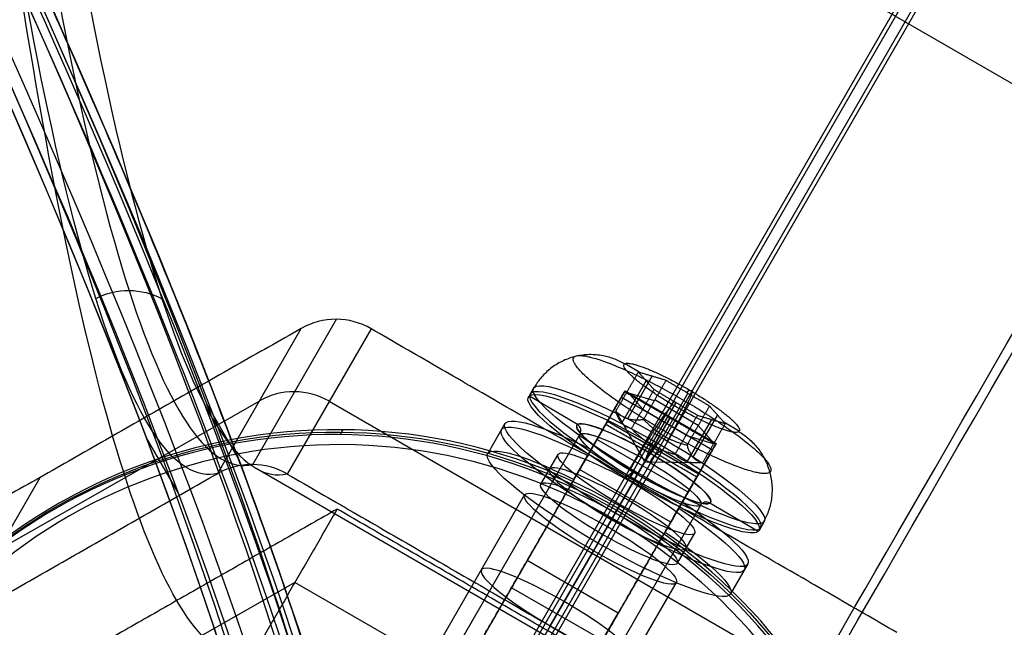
# Model space of a CAD drawing. Header units: millimetres. Extents: x -273 to 273, y -262 to 262.
# Tile 7 of 256: x -86 to -58, y -123 to -105. Entities that reach past the tile are written whole.
import ezdxf

# ---------------------------------------------------------------- set-up
doc = ezdxf.new("R2010")
doc.units = ezdxf.units.MM
doc.header["$MEASUREMENT"] = 0
doc.layers.add('Default', color=7, linetype='Continuous', true_color=0x000000)

# ---------------------------------------------------------------- blocks, each defined once
blk = doc.blocks.new('Block 01')
at = {"layer": 'Default', "color": 9, "true_color": 0xbfbfbf}
for p, q in [((-82.341, 117.295, 737.719), (-81.43, 118.87, 737.711)), ((-80.623, 116.31, 738.003), (-79.713, 117.885, 737.994))]:
    blk.add_line(p, q, dxfattribs=at)
at = {"layer": 'Default', "color": 9, "true_color": 0xbfbfbf, "extrusion": (0.85774, -0.495217, 0.137993)}
for centre, radius, start, end in [((0, 799.967, -24.913), 80.7, 327.51504, 77.65032), ((0, 799.967, -25.213), 81, 339.55352, 77.65032), ((0, 799.967, -25.513), 80.7, 340.29454, 77.65032), ((0, 799.967, -25.213), 80.4, 340.27692, 77.65032), ((0, 799.967, -26.913), 80.7, 197.4349, 342.5651), ((0, 799.967, -26.613), 81, 198.23436, 341.76564), ((0, 799.967, -26.913), 79.3, 196.48192, 343.51808), ((0, 799.967, -26.913), 79.3, 208.5073, 343.51808), ((0, 799.967, -26.613), 79, 196.52788, 343.47212), ((0, 799.967, -24.913), 79.3, 196.48192, 343.51808), ((0, 799.967, -25.513), 80.7, 77.65032, 340.29454), ((0, 799.967, -25.213), 79, 196.52788, 343.47212), ((0, 799.967, -25.213), 80.4, 77.65032, 340.27692), ((0, 799.967, -25.213), 81, 200.44648, 339.55352), ((0, 799.967, -25.213), 81, 200.44648, 339.55352), ((0, 799.967, -24.913), 80.7, 200.13883, 339.86117), ((0, 799.967, -24.913), 80.7, 77.65032, 327.51504)]:
    blk.add_arc(centre, radius, start, end, dxfattribs=at)
at = {"layer": 'Default', "color": 9, "true_color": 0xbfbfbf}
blk.add_rational_spline([(-75.766, 131.231, 761.357), (-79.145, 110.775, 708.948), (-107.325, 61.964, 708.948), (-135.506, 13.154, 708.948), (-151.532, 0, 761.357)], [1, 0.819846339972, 1, 0.819846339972, 1], degree=2, knots=[0, 0, 0, 98.398111, 98.398111, 196.796222, 196.796222, 196.796222], dxfattribs=at)

msp = doc.modelspace()

# ---------------------------------------------------------------- linework, layer by layer
at = {"layer": 'Default', "color": 9, "true_color": 0xbfbfbf}
for p, q in [((-74.902, -129.421, -544.192), (-35.671, -61.472, -58.402)), ((-75.216, -129.73, -544.123), (-35.99, -61.79, -58.402)), ((-74.588, -129.737, -544.173), (-35.358, -61.79, -58.402)), ((-74.902, -130.045, -544.105), (-35.678, -62.108, -58.402)), ((-29.507, -123.433, -762.673), (-92.143, -87.27, -762.673)), ((-79.301, -118.053, -600.111), (-76.911, -113.912, -570.51)), ((-80.309, -118.314, -600.009), (-77.917, -114.172, -570.392)), ((-75.924, -114.183, -570.552), (-78.315, -118.326, -600.168)), ((-68.673, -115.176, -582.908), (-68.227, -115.44, -582.943)), ((-68.773, -116.874, -583.466), (-68.076, -115.667, -583.691)), ((-68.598, -116.744, -582.231), (-67.901, -115.538, -582.456)), ((-71.289, -115.876, -582.845), (-71.437, -116.133, -582.797)), ((-68.682, -115.961, -566.634), (-69.214, -116.883, -566.462)), ((-68.676, -115.951, -566.844), (-66.078, -117.451, -566.844)), ((-67.841, -116.233, -581.761), (-68.633, -115.996, -582.944)), ((-68.621, -115.974, -582.948), (-68.173, -116.471, -584.227)), ((-66.888, -116.022, -581.917), (-67.585, -117.229, -581.691)), ((-66.831, -115.935, -581.274), (-66.921, -116.003, -581.914)), ((-79.113, -116.243, -585.201), (-94.017, -124.737, -582.809)), ((-62.119, -124.915, -585.36), (-77.119, -116.254, -585.36)), ((-70.035, -116.915, -582.651), (-71.409, -116.102, -582.545)), ((-68.784, -116.137, -565.943), (-66.185, -117.637, -565.943)), ((-67.233, -116.282, -584.379), (-67.929, -117.489, -584.154)), ((-66.589, -116.944, -581.861), (-67.829, -116.211, -581.765)), ((-67.265, -116.263, -584.376), (-67.355, -116.331, -585.016)), ((-69.007, -116.523, -566.168), (-74.382, -125.833, -544.857)), ((-69.89, -118.053, -578.897), (-68.936, -116.401, -567.083)), ((-68.976, -116.469, -567.07), (-68.893, -116.327, -566.054)), ((-68.113, -117.976, -582.808), (-68.941, -116.53, -582.845)), ((-68.173, -116.471, -584.227), (-66.934, -117.205, -584.323)), ((-69.166, -116.799, -573.07), (-69.66, -117.654, -572.91)), ((-66.585, -118.328, -567.003), (-69.183, -116.828, -567.003)), ((-69.176, -116.817, -566.844), (-66.578, -118.317, -566.844)), ((-68.467, -118.573, -580.416), (-67.397, -116.719, -567.162)), ((-66.214, -116.768, -583.831), (-66.911, -117.975, -583.606)), ((-66.045, -116.637, -582.604), (-66.741, -117.844, -582.379)), ((-65.862, -116.84, -583.126), (-65.416, -117.104, -583.16)), ((-76.735, -117.063, -569.071), (-76.815, -117.201, -570.058)), ((-67.485, -116.887, -565.943), (-72.859, -126.196, -544.632)), ((-72.104, -116.888, -582.638), (-72.598, -117.743, -582.478)), ((-66.589, -116.944, -581.861), (-66.142, -117.441, -583.14)), ((-69.977, -117.204, -582.765), (-77.564, -130.345, -580.314)), ((-66.882, -118.843, -576.957), (-69.48, -117.343, -576.957)), ((-68.113, -117.976, -582.808), (-67.585, -117.229, -581.691)), ((-67.695, -117.252, -579.093), (-67.843, -117.508, -579.046)), ((-66.154, -117.463, -583.136), (-66.946, -117.226, -584.319)), ((-67.931, -117.66, -566.393), (-73.306, -126.969, -545.082)), ((-70.137, -118.481, -578.817), (-69.643, -117.626, -578.977)), ((-68.961, -119.428, -580.257), (-67.891, -117.574, -567.003)), ((-68.113, -117.976, -582.808), (-67.929, -117.489, -584.154)), ((-67.623, -117.637, -579.054), (-67.843, -117.804, -580.63)), ((-66.616, -118.383, -566.462), (-66.084, -117.461, -566.634)), ((-68.086, -117.928, -580.791), (-75.673, -131.069, -578.34)), ((-71.082, -118.618, -582.478), (-70.588, -117.763, -582.638)), ((-68.113, -117.976, -582.808), (-66.463, -117.997, -583.036)), ((-67.292, -119.553, -578.897), (-66.338, -117.901, -567.083)), ((-66.377, -117.969, -567.07), (-66.295, -117.827, -566.054)), ((-62.73, -127.678, -611.171), (-79.207, -118.165, -611.171)), ((-66.409, -118.023, -566.168), (-71.784, -127.333, -544.857)), ((-67.376, -119.698, -576.797), (-69.974, -118.198, -576.797)), ((-68.449, -118.262, -584.964), (-68.67, -118.429, -586.54)), ((-87.761, -122.562, -598.813), (-85.369, -118.419, -569.197)), ((-68.404, -118.48, -584.74), (-75.991, -131.621, -582.289)), ((-68.424, -118.513, -570.552), (-70.892, -122.788, -569.755)), ((-69.181, -119.825, -579.93), (-68.424, -118.513, -570.552)), ((-68.301, -118.301, -586.596), (-68.449, -118.558, -586.548)), ((-67.062, -119.154, -572.91), (-66.568, -118.299, -573.07)), ((-68.954, -119.432, -580.257), (-68.46, -118.577, -580.416)), ((-74.013, -123.195, -581.601), (-71.545, -118.92, -582.398)), ((-66.513, -119.204, -582.765), (-74.1, -132.345, -580.314)), ((-68.917, -119.368, -570.392), (-73.113, -126.635, -569.037)), ((-69.313, -120.053, -584.699), (-68.819, -119.198, -584.859)), ((-69.044, -119.588, -568.832), (-68.837, -119.23, -569.405)), ((-68.966, -119.436, -586.586), (-68.826, -119.195, -584.859)), ((-67.045, -119.126, -578.977), (-67.539, -119.981, -578.817)), ((-64.883, -119.964, -583.049), (-66.257, -119.151, -582.943)), ((-75.708, -131.13, -566.679), (-69.044, -119.588, -568.832)), ((-68.959, -119.44, -586.586), (-69.452, -120.295, -586.427)), ((-64.707, -119.676, -582.845), (-64.855, -119.933, -582.797)), ((-71.649, -124.1, -579.133), (-69.181, -119.825, -579.93)), ((-69.459, -120.291, -586.427), (-69.32, -120.049, -584.699)), ((-67.185, -120.868, -582.478), (-66.691, -120.013, -582.638)), ((-72.048, -124.79, -584.069), (-69.58, -120.515, -584.866)), ((-70.815, -122.656, -600.168), (-69.58, -120.515, -584.866)), ((-71.471, -120.791, -555.287), (-71.917, -121.565, -555.738)), ((-68.873, -122.291, -555.287), (-71.471, -120.791, -555.287)), ((-65.176, -120.888, -582.638), (-65.669, -121.743, -582.478)), ((-78.098, -121.413, -584.691), (-90.021, -128.208, -582.778)), ((-66.098, -128.341, -584.691), (-78.098, -121.413, -584.691)), ((-69.319, -123.065, -555.738), (-71.917, -121.565, -555.738)), ((-69.683, -125.695, -581.601), (-67.215, -121.42, -582.398)), ((-69.319, -123.065, -555.738), (-68.873, -122.291, -555.287))]:
    msp.add_line(p, q, dxfattribs=at)
at = {"layer": 'Default', "color": 9, "true_color": 0xbfbfbf, "extrusion": (0.079723, 0.138084, 0.987207)}
msp.add_circle((0, 61.124, -584.572), 16, dxfattribs=at)
at = {"layer": 'Default', "color": 9, "true_color": 0xbfbfbf, "extrusion": (0.493603, 0.854946, -0.159446)}
for centre, radius in [((0, -597.072, -41.526), 3.8), ((0, -597.072, -41.624), 2.2), ((0, -597.072, -43.124), 2.25), ((0, -597.072, -46.624), 2.5)]:
    msp.add_circle(centre, radius, dxfattribs=at)
at = {"layer": 'Default', "color": 9, "true_color": 0xbfbfbf, "extrusion": (0.866025, -0.5, 0)}
for centre, radius, start, end in [((55.584, -611.171, 7.26), 197.521, 176.80657, 222.05682), ((55.584, -611.171, 7.521), 202.521, 179.08952, 222.10135), ((-136.755, -566.844), 2, 350.8252, 26.7674), ((-136.755, -566.844), 1, 350.8252, 26.7674)]:
    msp.add_arc(centre, radius, start, end, dxfattribs=at)
at = {"layer": 'Default', "color": 9, "true_color": 0xbfbfbf, "extrusion": (0.079723, 0.138084, 0.987207)}
for centre, radius, start, end in [((8.66, 46.124, -585.072), 2, 270, 330), ((0, 61.124, -584.072), 16, 180, 360), ((0, 61.124, -583.572), 15.5, 180, 0), ((8.66, 46.124, -600.033), 2, 270, 330), ((0, 61.124, -585.072), 16, 180, 0)]:
    msp.add_arc(centre, radius, start, end, dxfattribs=at)
at = {"layer": 'Default', "color": 9, "true_color": 0xbfbfbf, "extrusion": (0.493603, 0.854946, -0.159446)}
for centre, radius, start, end in [((0, -597.072, -41.324), 3.8, 273.8577, 180), ((0, -597.072, -41.624), 3.8, 273.8577, 93.8577), ((0, -597.072, -42.624), 4, 112.0243, 67.9757), ((0, -597.072, -42.825), 4, 112.0243, 67.9757), ((0, -597.072, -41.624), 2.2, 3.8577, 93.8577), ((0, -597.072, -41.624), 2.2, 273.8577, 3.8577), ((0, -597.072, -41.824), 2, 3.8577, 180), ((0, -597.072, -41.824), 2, 3.8577, 47.6357), ((0, -597.072, -41.824), 2, 273.8577, 3.8577), ((0, -597.072, -43.624), 4, 112.0243, 67.9757), ((0, -597.072, -42.624), 2.25, 360, 90), ((0, -597.072, -41.624), 3.8, 93.8577, 180), ((0, -597.072, -42.624), 2.25, 270, 360), ((0, -597.072, -41.624), 2.2, 93.8577, 273.8577), ((0, -597.072, -41.324), 3.8, 183.8577, 273.8577), ((0, -597.072, -43.624), 2.25, 0, 90), ((0, -597.072, -41.624), 3.8, 180, 273.8577), ((0, -597.072, -41.824), 2, 180, 273.8577), ((0, -597.072, -44.124), 2.5, 360, 180), ((0, -597.072, -43.624), 2.25, 270, 360), ((0, -597.072, -42.624), 2.25, 90, 270), ((0, -597.072, -44.124), 2.5, 180, 360), ((0, -597.072, -43.624), 2.25, 90, 270), ((0, -597.072, -41.324), 3.8, 180, 183.8577)]:
    msp.add_arc(centre, radius, start, end, dxfattribs=at)
at = {"layer": 'Default', "color": 9, "true_color": 0xbfbfbf, "extrusion": (0.866025, -0.5, 3.46112e-14)}
msp.add_arc((-136.755, -566.844, -1.5), 2, 350.8252, 26.7674, dxfattribs=at)
at = {"layer": 'Default', "color": 9, "true_color": 0xbfbfbf, "extrusion": (0.866025, -0.5, 3.27849e-13)}
msp.add_arc((-136.755, -566.844, -1.5), 1, 350.8252, 26.7674, dxfattribs=at)
at = {"layer": 'Default', "color": 9, "true_color": 0xbfbfbf, "extrusion": (0.137807, 0.104132, 0.98497)}
for centre, start, end in [((-51.133, 24.008, -595.72), 202.6143, 292.6143), ((-55.195, 22.316, -595.72), 292.6143, 22.6143)]:
    msp.add_arc(centre, 0.2, start, end, dxfattribs=at)
at = {"layer": 'Default', "color": 9, "true_color": 0xbfbfbf, "extrusion": (0.866025, -0.5, -2.05391e-14)}
msp.add_arc((-136.755, -566.844, 1.5), 2, 350.8252, 26.7674, dxfattribs=at)
at = {"layer": 'Default', "color": 9, "true_color": 0xbfbfbf, "extrusion": (0.8587, -0.508157, -0.066418)}
for centre, start, end in [((-136.131, -579.209, 40.17), 260.8048, 350.8048), ((-136.834, -583.553, 40.17), 350.8048, 80.8048)]:
    msp.add_arc(centre, 0.2, start, end, dxfattribs=at)
at = {"layer": 'Default', "color": 9, "true_color": 0xbfbfbf, "extrusion": (0.866025, -0.5, 1.67838e-13)}
msp.add_arc((-136.755, -566.844, 1.5), 1, 350.8252, 26.7674, dxfattribs=at)
at = {"layer": 'Default', "color": 9, "true_color": 0xbfbfbf}
for points, weights, knots in [([(-112.053, 0, -41.671), (-112.053, -112.053, -41.671), (0, -112.053, -41.671), (112.053, -112.053, -41.671), (112.053, 0, -41.671), (112.053, 112.053, -41.671), (0, 112.053, -41.671)], [1, 0.707106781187, 1, 0.707106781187, 1, 0.707106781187, 1], [-528.036741, -528.036741, -528.036741, -352.024494, -352.024494, -176.012247, -176.012247, 0, 0, 0]), ([(0, 108.256, -41.671), (108.256, 108.256, -41.671), (108.256, 0, -41.671), (108.256, -108.256, -41.671), (0, -108.256, -41.671), (-108.256, -108.256, -41.671), (-108.256, 0, -41.671)], [1, 0.707106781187, 1, 0.707106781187, 1, 0.707106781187, 1], [0, 0, 0, 170.047569, 170.047569, 340.095138, 340.095138, 510.142707, 510.142707, 510.142707]), ([(-64.55, -118.276, -583.274), (-64.103, -117.938, -580.08), (-66.888, -116.29, -579.864), (-69.673, -114.642, -579.649), (-70.12, -114.979, -582.844), (-70.567, -115.317, -586.038), (-67.782, -116.965, -586.254), (-64.997, -118.614, -586.469), (-64.55, -118.276, -583.274)], [0.853553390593, 0.603553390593, 0.853553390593, 0.603553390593, 0.853553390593, 0.603553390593, 0.853553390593, 0.603553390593, 0.853553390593], [-3.141593, -3.141593, -3.141593, -1.570796, -1.570796, 0, 0, 1.570796, 1.570796, 3.141593, 3.141593, 3.141593]), ([(-67.322, -116.35, -585.019), (-68.954, -115.384, -584.893), (-68.692, -115.186, -583.022), (-68.43, -114.989, -581.15), (-66.799, -115.954, -581.276), (-65.167, -116.92, -581.403), (-65.429, -117.117, -583.274)], [1, 0.707106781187, 1, 0.707106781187, 1, 0.707106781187, 1], [-8.953539, -8.953539, -8.953539, -5.969026, -5.969026, -2.984513, -2.984513, 0, 0, 0])]:
    msp.add_rational_spline(points, weights, degree=2, knots=knots, dxfattribs=at)
for points, knots in [([(-80.303, -118.311, -600.009), (-81.484, -118.577, -614.844), (-83.82, -115.214, -644.7), (-87.621, -96.043, -694.977), (-89.903, -71.306, -726.824), (-91.04, -53.313, -743.384)], [-1314.671432, -1314.671432, -1314.671432, -1314.671432, -1267.486613, -1220.301783, -1149.524555, -1149.524555, -1149.524555, -1149.524555]), ([(-90.409, -53.248, -743.361), (-89.184, -71.214, -726.794), (-86.774, -95.891, -694.945), (-82.863, -114.981, -644.72), (-80.498, -118.321, -614.915), (-79.312, -118.053, -600.109)], [0, 0, 0, 0, 70.213783, 117.022971, 163.815805, 163.815805, 163.815805, 163.815805]), ([(-89.791, -53.32, -743.484), (-88.48, -71.314, -726.938), (-85.945, -96.052, -695.111), (-81.918, -115.225, -644.853), (-79.516, -118.588, -615.002), (-78.321, -118.322, -600.168)], [-189.353565, -189.353565, -189.353565, -189.353565, -118.576341, -71.391515, -24.206688, -24.206688, -24.206688, -24.206688]), ([(-79.304, -123.502, -599.627), (-80.422, -123.777, -613.586), (-81.521, -122.381, -627.437), (-83.651, -116.509, -654.474), (-84.684, -112.023, -667.687), (-86.638, -100.301, -692.938), (-87.554, -93.114, -704.897), (-89.245, -76.552, -727.196), (-90.021, -67.175, -737.536), (-90.717, -56.95, -746.95)], [709.935271, 709.935271, 709.935271, 709.935271, 752.393427, 752.393427, 794.836466, 794.836466, 837.156724, 837.156724, 879.495751, 879.495751, 879.495751, 879.495751]), ([(-63.31, -126.989, -600.168), (-62.942, -128.157, -615.002), (-58.829, -128.556, -644.853), (-40.211, -122.457, -695.111), (-17.52, -112.283, -726.938), (-1.281, -104.421, -743.484)], [-1314.671432, -1314.671432, -1314.671432, -1314.671432, -1267.486618, -1220.301793, -1149.524555, -1149.524555, -1149.524555, -1149.524555]), ([(-0.909, -104.921, -743.361), (-17.082, -112.843, -726.794), (-39.657, -123.094, -694.945), (-58.145, -129.252, -644.72), (-62.22, -128.874, -614.915), (-62.58, -127.713, -600.109)], [0, 0, 0, 0, 70.213822, 117.023037, 163.815897, 163.815897, 163.815897, 163.815897]), ([(-0.65, -105.499, -743.384), (-16.801, -113.512, -726.824), (-39.365, -123.903, -694.977), (-57.869, -130.197, -644.7), (-61.949, -129.855, -614.844), (-62.309, -128.701, -600.009)], [-189.353565, -189.353565, -189.353565, -189.353565, -118.576337, -71.391507, -24.206688, -24.206688, -24.206688, -24.206688]), ([(-67.304, -130.43, -599.627), (-66.983, -131.536, -613.586), (-65.223, -131.791, -627.436), (-59.073, -130.699, -654.474), (-54.673, -129.35, -667.687), (-43.544, -125.181, -692.938), (-36.862, -122.382, -704.897), (-21.673, -115.566, -727.196), (-13.165, -111.548, -737.536), (-3.962, -107.038, -746.95)], [709.935271, 709.935271, 709.935271, 709.935271, 752.393429, 752.393429, 794.836471, 794.836471, 837.156731, 837.156731, 879.495751, 879.495751, 879.495751, 879.495751]), ([(-78.321, -118.322, -600.168), (-78.621, -118.148, -600.158), (-78.967, -118.054, -600.137), (-79.658, -118.051, -600.082), (-80.003, -118.141, -600.047), (-80.303, -118.311, -600.009)], [-13.64441, -13.64441, -13.64441, -13.64441, -12.578056, -12.578056, -11.511505, -11.511505, -11.511505, -11.511505])]:
    msp.add_open_spline(points, degree=3, knots=knots, dxfattribs=at)
for points, degree in [([(-4.704, -108.323, -756.138), (-48.081, -83.279, -756.138), (-91.459, -58.235, -756.138)], 2), ([(-4.704, -108.323, -756.138), (-49.311, -135.498, -767.89), (-93.919, -162.673, -779.642)], 2), ([(-83.779, -113.316, -644.419), (-83.487, -113.167, -644.405), (-82.828, -113.01, -644.419), (-82.178, -113.174, -644.51), (-81.893, -113.327, -644.57)], 3), ([(-77.917, -114.172, -570.392), (-85.369, -118.419, -569.197), (-92.821, -122.666, -568.001)], 2), ([(-60.924, -122.843, -570.552), (-68.424, -118.513, -570.552), (-75.924, -114.183, -570.552)], 2), ([(-68.3, -115.418, -583.052), (-68.621, -115.974, -582.948), (-68.941, -116.53, -582.845)], 2), ([(-67.508, -115.655, -581.869), (-67.904, -115.537, -582.46), (-68.3, -115.418, -583.052)], 2), ([(-68.3, -115.418, -583.052), (-68.076, -115.667, -583.691), (-67.852, -115.915, -584.331)], 2), ([(-68.149, -116.766, -581.661), (-67.829, -116.211, -581.765), (-67.508, -115.655, -581.869)], 2), ([(-66.268, -116.388, -581.964), (-66.888, -116.022, -581.917), (-67.508, -115.655, -581.869)], 2), ([(-69.643, -117.626, -578.977), (-69.166, -116.799, -573.07), (-68.689, -115.973, -567.162)], 2), ([(-69.183, -116.828, -567.003), (-68.936, -116.401, -567.083), (-68.689, -115.973, -567.162)], 2), ([(-68.689, -115.973, -567.162), (-67.39, -116.723, -567.162), (-66.091, -117.473, -567.162)], 2), ([(-67.852, -115.915, -584.331), (-68.173, -116.471, -584.227), (-68.494, -117.027, -584.124)], 2), ([(-67.852, -115.915, -584.331), (-67.233, -116.282, -584.379), (-66.613, -116.649, -584.427)], 2), ([(-74.158, -125.446, -544.632), (-71.471, -120.791, -555.287), (-68.784, -116.137, -565.943)], 2), ([(-68.784, -116.137, -565.943), (-69.007, -116.523, -566.168), (-69.23, -116.91, -566.393)], 2), ([(-66.91, -117.5, -581.757), (-66.589, -116.944, -581.861), (-66.268, -116.388, -581.964)], 2), ([(-65.821, -116.885, -583.244), (-66.045, -116.637, -582.604), (-66.268, -116.388, -581.964)], 2), ([(-70.137, -118.481, -578.817), (-69.66, -117.654, -572.91), (-69.183, -116.828, -567.003)], 2), ([(-66.613, -116.649, -584.427), (-66.934, -117.205, -584.323), (-67.255, -117.76, -584.22)], 2), ([(-66.613, -116.649, -584.427), (-66.217, -116.767, -583.835), (-65.821, -116.885, -583.244)], 2), ([(-69.23, -116.91, -566.393), (-71.917, -121.565, -555.738), (-74.605, -126.219, -545.082)], 2), ([(-66.632, -118.41, -566.393), (-67.931, -117.66, -566.393), (-69.23, -116.91, -566.393)], 2), ([(-65.821, -116.885, -583.244), (-66.142, -117.441, -583.14), (-66.463, -117.997, -583.036)], 2), ([(-66.185, -117.637, -565.943), (-68.873, -122.291, -555.287), (-71.56, -126.946, -544.632)], 2), ([(-66.091, -117.473, -567.162), (-66.568, -118.299, -573.07), (-67.045, -119.126, -578.977)], 2), ([(-66.185, -117.637, -565.943), (-66.409, -118.023, -566.168), (-66.632, -118.41, -566.393)], 2), ([(-66.585, -118.328, -567.003), (-66.338, -117.901, -567.083), (-66.091, -117.473, -567.162)], 2), ([(-95.213, -126.809, -597.617), (-87.761, -122.562, -598.813), (-80.309, -118.314, -600.009)], 2), ([(-80.303, -118.311, -600.009), (-80.305, -118.312, -600.009), (-80.307, -118.313, -600.009), (-80.309, -118.314, -600.009)], 3), ([(-78.315, -118.326, -600.168), (-78.317, -118.325, -600.168), (-78.319, -118.323, -600.168), (-78.321, -118.322, -600.168)], 3), ([(-78.315, -118.326, -600.168), (-70.815, -122.656, -600.168), (-63.315, -126.986, -600.168)], 2), ([(-72.007, -127.719, -545.082), (-69.319, -123.065, -555.738), (-66.632, -118.41, -566.393)], 2), ([(-66.585, -118.328, -567.003), (-67.062, -119.154, -572.91), (-67.539, -119.981, -578.817)], 2), ([(-76.892, -119.324, -569.755), (-82.853, -122.721, -568.798), (-88.815, -126.119, -567.841)], 2), ([(-76.892, -119.324, -569.755), (-78.098, -121.413, -584.691), (-79.304, -123.502, -599.627)], 2), ([(-64.892, -126.252, -569.755), (-70.892, -122.788, -569.755), (-76.892, -119.324, -569.755)], 2)]:
    msp.add_open_spline(points, degree=degree, dxfattribs=at)
for points, weights in [([(-68.692, -115.186, -583.022), (-70.323, -114.221, -582.895), (-71.261, -115.845, -582.592)], [1, 0.707106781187, 1]), ([(-66.799, -115.954, -581.276), (-66.537, -115.756, -579.405), (-67.475, -117.381, -579.102)], [1, 0.707106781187, 1]), ([(-68.941, -116.53, -582.845), (-68.648, -116.826, -582.22), (-68.149, -116.766, -581.661)], [1, 1.15470053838, 1]), ([(-68.494, -117.027, -584.124), (-68.821, -116.956, -583.451), (-68.941, -116.53, -582.845)], [1, 1.15470053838, 1]), ([(-67.322, -116.35, -585.019), (-67.584, -116.548, -586.891), (-68.522, -118.172, -586.588)], [1, 0.707106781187, 1]), ([(-65.429, -117.117, -583.274), (-65.691, -117.315, -585.145), (-67.322, -116.35, -585.019)], [1, 0.707106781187, 1]), ([(-68.149, -116.766, -581.661), (-67.633, -117.311, -581.676), (-66.91, -117.5, -581.757)], [1, 1.15470053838, 1]), ([(-68.494, -117.027, -584.124), (-68.217, -117.319, -584.132), (-67.929, -117.489, -584.154)], [1, 1.07735026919, 1.07735026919]), ([(-65.429, -117.117, -583.274), (-63.797, -118.083, -583.4), (-64.735, -119.707, -583.097)], [1, 0.707106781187, 1]), ([(-67.929, -117.489, -584.154), (-67.642, -117.659, -584.176), (-67.255, -117.76, -584.22)], [1.07735026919, 1.07735026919, 1]), ([(-66.91, -117.5, -581.757), (-66.789, -117.926, -582.364), (-66.463, -117.997, -583.036)], [1, 1.15470053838, 1]), ([(-66.463, -117.997, -583.036), (-66.961, -118.057, -583.595), (-67.255, -117.76, -584.22)], [1, 1.15470053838, 1])]:
    msp.add_rational_spline(points, weights, degree=2, dxfattribs=at)

# ---------------------------------------------------------------- block references
at = {"layer": 'Default', "color": 9, "true_color": 0xbfbfbf, "extrusion": (0, 0, -1), "rotation": 180}
msp.add_blockref('Block 01', (0, 0, -200), dxfattribs=at)

doc.saveas('drawing.dxf')
